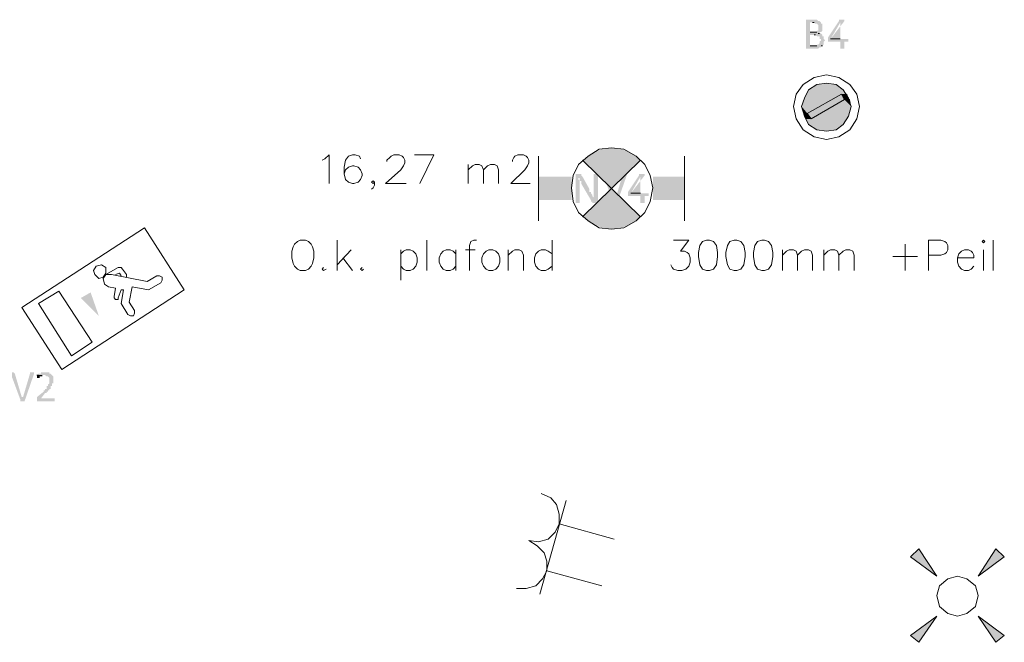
# Model space of a CAD drawing. Header units: millimetres. Extents: x -197899 to 120983, y -4228 to 45370.
# Tile 31 of 200: x -188033 to -185008, y 25407 to 27320. Entities that reach past the tile are written whole.
import ezdxf

# ---------------------------------------------------------------- set-up
doc = ezdxf.new("R2010")
doc.units = ezdxf.units.MM
for name, color, linetype in [('AL63----', 7, 'Continuous'), ('PDF_Geometry', 8, 'Continuous'), ('PDF_Solid Fills', 8, 'Continuous')]:
    doc.layers.add(name, color=color, linetype=linetype)

# ---------------------------------------------------------------- blocks, each defined once
blk = doc.blocks.new('A$C01523A58')
at = {"layer": 'PDF_Solid Fills'}
for color, points in [(7, [(-23418.7, -1833.1), (-23443.9, -1833.1), (-23443.9, -1837.3), (-23443.9, -1917.7), (-23443.9, -1921.9), (-23406.1, -1921.9), (-23402, -1917.7), (-23397.5, -1917.7), (-23397.5, -1913.5), (-23393.4, -1913.5), (-23431.3, -1913.5), (-23431.3, -1879.6), (-23393.4, -1879.6), (-23397.5, -1875.4), (-23406.1, -1875.4), (-23402, -1875.4), (-23402, -1871.1), (-23431.3, -1871.1), (-23431.3, -1841.6), (-23397.5, -1841.6), (-23402, -1837.3), (-23406.1, -1837.3), (-23410.1, -1833.1)]), (7, [(-23397.5, -1841.6), (-23423.3, -1841.6), (-23418.7, -1841.6), (-23414.7, -1845.7), (-23410.1, -1845.7), (-23406.1, -1850), (-23406.1, -1858.5), (-23406.1, -1867), (-23410.1, -1867), (-23410.1, -1871.1), (-23431.3, -1871.1), (-23397.5, -1871.1), (-23393.4, -1867), (-23393.4, -1862.7), (-23393.4, -1854.2), (-23393.4, -1850), (-23393.4, -1845.7), (-23397.5, -1845.7)]), (7, [(-23334.4, -1833.1), (-23342.4, -1833.1), (-23342.4, -1837.3), (-23376.2, -1888.1), (-23376.2, -1892.3), (-23376.2, -1900.8), (-23338.4, -1900.8), (-23338.4, -1921.9), (-23325.8, -1921.9), (-23325.8, -1900.8), (-23313.2, -1900.8), (-23313.2, -1896.5), (-23313.2, -1892.3), (-23368.2, -1892.3), (-23338.4, -1841.6), (-23338.4, -1841.6), (-23325.8, -1837.3), (-23325.8, -1833.1)]), (7, [(-23393.4, -1879.6), (-23418.7, -1879.6), (-23414.7, -1879.6), (-23410.1, -1883.9), (-23402, -1883.9), (-23402, -1892.3), (-23397.5, -1892.3), (-23397.5, -1896.5), (-23397.5, -1896.5), (-23402, -1900.8), (-23402, -1905), (-23402, -1905), (-23406.1, -1909.3), (-23410.1, -1909.3), (-23410.1, -1913.5), (-23431.3, -1913.5), (-23393.4, -1913.5), (-23389.4, -1909.3), (-23389.4, -1905), (-23389.4, -1900.8), (-23389.4, -1900.8), (-23384.8, -1896.5), (-23384.8, -1896.5), (-23389.4, -1892.3), (-23389.4, -1888.1), (-23389.4, -1883.9), (-23393.4, -1883.9)]), (1, [(-23435.9, -2049), (-23443.9, -2061.6), (-23317.2, -2061.6)]), (1, [(-23410.1, -2032), (-23435.9, -2049), (-23329.8, -2049)]), (1, [(-23435.9, -2049), (-23329.8, -2049), (-23317.2, -2061.6)]), (1, [(-23380.8, -2027.8), (-23410.1, -2032), (-23351, -2032)]), (1, [(-23410.1, -2032), (-23351, -2032), (-23329.8, -2049)]), (1, [(-23448.5, -2074.4), (-23457.1, -2099.8), (-23402, -2099.8)]), (1, [(-23443.9, -2061.6), (-23448.5, -2074.4), (-23351, -2074.4)]), (1, [(-23448.5, -2074.4), (-23351, -2074.4), (-23402, -2099.8)]), (1, [(-23443.9, -2061.6), (-23334.4, -2061.6), (-23351, -2074.4)]), (51, [(-23363.6, -2078.6), (-23439.9, -2120.9), (-23397.5, -2120.9)]), (51, [(-23363.6, -2078.6), (-23325.8, -2078.6), (-23397.5, -2120.9)]), (51, [(-23334.4, -2061.6), (-23363.6, -2078.6), (-23325.8, -2078.6)]), (1, [(-23325.8, -2078.6), (-23359.6, -2099.8), (-23304.6, -2099.8)]), (1, [(-23334.4, -2061.6), (-23329.8, -2074.4), (-23313.2, -2074.4)]), (1, [(-23334.4, -2061.6), (-23317.2, -2061.6), (-23313.2, -2074.4)]), (1, [(-23329.8, -2074.4), (-23325.8, -2078.6), (-23308.6, -2078.6)]), (1, [(-23329.8, -2074.4), (-23313.2, -2074.4), (-23308.6, -2078.6)]), (1, [(-23325.8, -2078.6), (-23308.6, -2078.6), (-23304.6, -2099.8)]), (1, [(-23457.1, -2099.8), (-23452.5, -2120.9), (-23439.9, -2120.9)]), (1, [(-23457.1, -2099.8), (-23402, -2099.8), (-23439.9, -2120.9)]), (1, [(-23359.6, -2099.8), (-23410.1, -2129.4), (-23313.2, -2129.4)]), (1, [(-23359.6, -2099.8), (-23304.6, -2099.8), (-23313.2, -2129.4)]), (1, [(-23452.5, -2120.9), (-23448.5, -2129.4), (-23435.9, -2129.4)]), (1, [(-23452.5, -2120.9), (-23439.9, -2120.9), (-23435.9, -2129.4)]), (1, [(-23448.5, -2129.4), (-23443.9, -2137.8), (-23427.3, -2137.8)]), (1, [(-23448.5, -2129.4), (-23435.9, -2129.4), (-23427.3, -2137.8)]), (1, [(-23443.9, -2137.8), (-23435.9, -2154.8), (-23329.8, -2154.8)]), (1, [(-23443.9, -2137.8), (-23317.2, -2137.8), (-23329.8, -2154.8)]), (51, [(-23439.9, -2120.9), (-23397.5, -2120.9), (-23427.3, -2137.8)]), (1, [(-23410.1, -2129.4), (-23427.3, -2137.8), (-23317.2, -2137.8)]), (1, [(-23410.1, -2129.4), (-23313.2, -2129.4), (-23317.2, -2137.8)]), (1, [(-23435.9, -2154.8), (-23410.1, -2171.7), (-23351, -2171.7)]), (1, [(-23435.9, -2154.8), (-23329.8, -2154.8), (-23351, -2171.7)]), (1, [(-23410.1, -2171.7), (-23351, -2171.7), (-23380.8, -2176)]), (7, [(-24142.8, -2307.2), (-24151.4, -2307.2), (-24151.4, -2311.4), (-24151.4, -2396.1), (-24138.7, -2396.1), (-24138.7, -2341.1), (-24138.7, -2332.6), (-24138.7, -2328.4), (-24138.7, -2328.4), (-24142.8, -2324.2), (-24142.8, -2319.9), (-24138.7, -2319.9), (-24130.1, -2315.7), (-24130.1, -2315.7), (-24134.2, -2311.4), (-24134.2, -2307.2), (-24138.7, -2307.2)]), (7, [(-24130.1, -2315.7), (-24138.7, -2319.9), (-24138.7, -2328.4), (-24134.2, -2328.4), (-24134.2, -2336.8), (-24134.2, -2336.8), (-24104.3, -2387.6), (-24096.3, -2379.1), (-24096.3, -2379.1), (-24100.3, -2374.9), (-24100.3, -2370.7), (-24100.3, -2370.7), (-24104.3, -2366.5), (-24104.3, -2362.2), (-24108.9, -2362.2), (-24108.9, -2358), (-24108.9, -2353.7)]), (7, [(-24091.7, -2307.2), (-24096.3, -2307.2), (-24096.3, -2362.2), (-24096.3, -2370.7), (-24096.3, -2379.1), (-24096.3, -2379.1), (-24104.3, -2387.6), (-24104.3, -2391.9), (-24100.3, -2391.9), (-24100.3, -2396.1), (-24087.7, -2396.1), (-24087.7, -2391.9), (-24083.1, -2391.9), (-24083.1, -2311.4), (-24087.7, -2307.2), (-24087.7, -2307.2)]), (7, [(-24062.5, -2307.2), (-24066.5, -2307.2), (-24066.5, -2311.4), (-24066.5, -2311.4), (-24036.7, -2391.9), (-24032.7, -2383.4), (-24053.9, -2311.4), (-24057.9, -2307.2), (-24057.9, -2307.2)]), (7, [(-23998.9, -2307.2), (-24007.5, -2307.2), (-24007.5, -2311.4), (-24028.7, -2383.4), (-24032.7, -2383.4), (-24036.7, -2391.9), (-24036.7, -2396.1), (-24024.1, -2396.1), (-23994.3, -2311.4), (-23994.3, -2307.2), (-23994.3, -2307.2)]), (7, [(-23947.8, -2307.2), (-23956.4, -2307.2), (-23956.4, -2311.4), (-23990.3, -2362.2), (-23990.3, -2366.5), (-23990.3, -2374.9), (-23952.4, -2374.9), (-23952.4, -2396.1), (-23939.2, -2396.1), (-23939.2, -2374.9), (-23926.6, -2374.9), (-23926.6, -2370.7), (-23926.6, -2366.5), (-23981.7, -2366.5), (-23952.4, -2315.7), (-23952.4, -2315.7), (-23939.2, -2311.4), (-23939.2, -2307.2)]), (7, [(-25882.7, -2916.8), (-25886.7, -2916.8), (-25886.7, -2921), (-25886.7, -2921), (-25856.9, -3001.5), (-25852.9, -2993), (-25874.1, -2921), (-25878.1, -2916.8), (-25878.1, -2916.8)]), (7, [(-25819.1, -2916.8), (-25827.7, -2916.8), (-25827.7, -2921), (-25848.9, -2993), (-25852.9, -2993), (-25856.9, -3001.5), (-25856.9, -3005.7), (-25844.3, -3005.7), (-25815.1, -2921), (-25815.1, -2916.8), (-25815.1, -2916.8)]), (7, [(-25781.2, -2916.8), (-25793.9, -2916.8), (-25793.9, -2921), (-25801.9, -2921), (-25801.9, -2925.3), (-25806.5, -2925.3), (-25781.2, -2925.3), (-25776.7, -2929.5), (-25772.6, -2929.5), (-25768.1, -2933.7), (-25768.1, -2942.2), (-25768.1, -2946.4), (-25768.1, -2950.7), (-25768.1, -2950.7), (-25772.6, -2954.9), (-25772.6, -2959.2), (-25776.7, -2959.2), (-25776.7, -2963.4), (-25776.7, -2967.6), (-25781.2, -2967.6), (-25781.2, -2971.8), (-25785.3, -2971.8), (-25785.3, -2976.1), (-25806.5, -2993), (-25806.5, -2997.2), (-25806.5, -3001.5), (-25806.5, -3005.7), (-25751.4, -3005.7), (-25751.4, -3001.5), (-25751.4, -2997.2), (-25793.9, -2997.2), (-25781.2, -2980.3), (-25776.7, -2980.3), (-25776.7, -2976.1), (-25772.6, -2976.1), (-25772.6, -2971.8), (-25768.1, -2971.8), (-25768.1, -2967.6), (-25764, -2967.6), (-25764, -2959.2), (-25760, -2959.2), (-25760, -2954.9), (-25760, -2950.7), (-25755.4, -2950.7), (-25755.4, -2946.4), (-25755.4, -2937.9), (-25755.4, -2933.7), (-25755.4, -2929.5), (-25755.4, -2929.5), (-25760, -2925.3), (-25760, -2925.3), (-25764, -2921), (-25768.1, -2921), (-25768.1, -2916.8), (-25776.7, -2916.8)]), (7, [(-25806.5, -2925.3), (-25806.5, -2929.5), (-25806.5, -2933.7), (-25797.9, -2933.7), (-25797.9, -2929.5), (-25789.3, -2929.5), (-25789.3, -2925.3), (-25781.2, -2925.3)]), (1, [(-23122.3, -3484.1), (-23097, -3458.7), (-23042, -3543.3)]), (1, [(-22860.3, -3458.7), (-22834.5, -3484.1), (-22914.7, -3543.3)]), (1, [(-23097, -3746.5), (-23122.3, -3725.4), (-23042, -3666.1)]), (1, [(-22834.5, -3725.4), (-22860.3, -3746.5), (-22914.7, -3666.1)])]:
    blk.add_hatch(color=color, dxfattribs=at).paths.add_polyline_path(points)
at = {"layer": 'PDF_Solid Fills', "true_color": 0x00dd00}
for points in [[(-24070.5, -2231), (-24100.3, -2243.7), (-24041.3, -2349.5)], [(-24041.3, -2226.8), (-24070.5, -2231), (-24041.3, -2349.5)], [(-24007.5, -2231), (-24041.3, -2226.8), (-24041.3, -2349.5)], [(-23977.6, -2243.7), (-24007.5, -2231), (-24041.3, -2349.5)], [(-24100.3, -2243.7), (-24130.1, -2264.9), (-24041.3, -2349.5)], [(-23952.4, -2264.9), (-23977.6, -2243.7), (-24041.3, -2349.5)], [(-24164, -2315.7), (-24164, -2387.6), (-24265.4, -2315.7)], [(-24164, -2387.6), (-24265.4, -2315.7), (-24265.4, -2387.6)], [(-23914, -2315.7), (-23914, -2387.6), (-23816.5, -2315.7)], [(-23914, -2387.6), (-23816.5, -2315.7), (-23816.5, -2387.6)], [(-24130.1, -2438.4), (-24100.3, -2459.6), (-24041.3, -2349.5)], [(-24100.3, -2459.6), (-24070.5, -2472.3), (-24041.3, -2349.5)], [(-24070.5, -2472.3), (-24041.3, -2476.5), (-24041.3, -2349.5)], [(-24041.3, -2476.5), (-24007.5, -2472.3), (-24041.3, -2349.5)], [(-24007.5, -2472.3), (-23977.6, -2459.6), (-24041.3, -2349.5)], [(-23977.6, -2459.6), (-23952.4, -2438.4), (-24041.3, -2349.5)], [(-25616.1, -2743.2), (-25671.2, -2688.2), (-25641.4, -2671.2)]]:
    blk.add_hatch(color=92, dxfattribs=at).paths.add_polyline_path(points)
at = {"layer": 'PDF_Geometry', "color": 7, "lineweight": 0}
for points in [[(-23423.3, -1841.6), (-23418.7, -1841.6)], [(-23410.1, -1871.1), (-23431.3, -1871.1)], [(-23418.7, -1879.6), (-23414.7, -1879.6)], [(-23406.1, -1875.4), (-23402, -1875.4)], [(-23338.4, -1892.3), (-23368.2, -1892.3)], [(-23410.1, -1913.5), (-23431.3, -1913.5)], [(-23397.5, -1913.5), (-23393.4, -1913.5)], [(-23952.4, -2366.5), (-23981.7, -2366.5)], [(-25801.9, -2925.3), (-25806.5, -2925.3)]]:
    blk.add_lwpolyline(points, dxfattribs=at)
at = {"layer": 'PDF_Geometry', "color": 7, "lineweight": 13}
for points in [[(-23279.4, -2099.8), (-23287.4, -2061.6), (-23308.6, -2032), (-23342.4, -2010.9), (-23380.8, -2002.4), (-23418.7, -2010.9), (-23452.5, -2032), (-23473.7, -2061.6), (-23482.3, -2099.8), (-23473.7, -2137.8), (-23452.5, -2171.7), (-23418.7, -2192.9), (-23380.8, -2201.4), (-23342.4, -2192.9), (-23308.6, -2171.7), (-23287.4, -2137.8), (-23279.4, -2099.8)], [(-23304.6, -2099.8), (-23313.2, -2074.4), (-23329.8, -2049), (-23351, -2032), (-23380.8, -2027.8), (-23410.1, -2032), (-23435.9, -2049), (-23448.5, -2074.4), (-23457.1, -2099.8), (-23448.5, -2129.4), (-23435.9, -2154.8), (-23410.1, -2171.7), (-23380.8, -2176), (-23351, -2171.7), (-23329.8, -2154.8), (-23313.2, -2129.4), (-23304.6, -2099.8)], [(-23334.4, -2061.6), (-23439.9, -2120.9), (-23427.3, -2137.8)], [(-23427.3, -2137.8), (-23325.8, -2078.6)], [(-23325.8, -2078.6), (-23334.4, -2061.6)]]:
    blk.add_lwpolyline(points, dxfattribs=at)
at = {"layer": 'PDF_Geometry', "color": 92, "lineweight": 18, "true_color": 0x00dd00}
for points in [[(-23914, -2349.5), (-23922.6, -2311.4), (-23939.2, -2277.6), (-23965, -2252.2), (-24002.9, -2231), (-24041.3, -2226.8), (-24079.1, -2231), (-24112.9, -2252.2), (-24142.8, -2277.6), (-24159.4, -2311.4), (-24164, -2349.5), (-24159.4, -2391.9), (-24142.8, -2425.7), (-24112.9, -2451.2), (-24079.1, -2472.3), (-24041.3, -2476.5), (-24002.9, -2472.3), (-23965, -2451.2), (-23939.2, -2425.7), (-23922.6, -2391.9), (-23914, -2349.5)], [(-24265.4, -2252.2), (-24265.4, -2451.2)], [(-24130.1, -2438.4), (-23952.4, -2264.9)], [(-23952.4, -2438.4), (-24130.1, -2264.9)], [(-23816.5, -2252.2), (-23816.5, -2451.2)], [(-25852.9, -2717.9), (-25476.2, -2472.3), (-25353.6, -2662.8)], [(-25628.8, -2616.2), (-25616.1, -2628.9), (-25603, -2624.7), (-25594.9, -2612), (-25594.9, -2595), (-25607.5, -2586.6), (-25624.2, -2590.8), (-25632.8, -2603.5), (-25628.8, -2616.2)], [(-25594.9, -2616.2), (-25556.5, -2595)], [(-25543.9, -2599.3), (-25547.9, -2595), (-25556.5, -2595)], [(-25531.3, -2616.2), (-25543.9, -2599.3)], [(-25577.7, -2616.2), (-25594.9, -2616.2), (-25603, -2628.9), (-25598.9, -2645.8), (-25586.3, -2654.3)], [(-25577.7, -2616.2), (-25467.6, -2637.4)], [(-25565.1, -2616.2), (-25552.5, -2612)], [(-25547.9, -2620.4), (-25552.5, -2612)], [(-25531.3, -2624.7), (-25531.3, -2616.2)], [(-25467.6, -2637.4), (-25437.8, -2620.4)], [(-25425.2, -2641.6), (-25421.2, -2633.2), (-25421.2, -2624.7), (-25429.8, -2620.4), (-25437.8, -2620.4)], [(-25586.3, -2654.3), (-25565.1, -2658.6)], [(-25569.1, -2684), (-25565.1, -2658.6)], [(-25522.7, -2700.9), (-25514.1, -2654.3)], [(-25514.1, -2654.3), (-25463.6, -2662.8)], [(-25463.6, -2662.8), (-25425.2, -2641.6)], [(-25738.8, -2667), (-25801.9, -2705.1)], [(-25738.8, -2667), (-25636.8, -2823.7)], [(-25353.6, -2662.8), (-25730.2, -2908.3)], [(-25569.1, -2684), (-25569.1, -2688.2), (-25565.1, -2692.5), (-25556.5, -2692.5), (-25556.5, -2688.2)], [(-25556.5, -2688.2), (-25547.9, -2662.8)], [(-25539.9, -2662.8), (-25547.9, -2705.1)], [(-25547.9, -2662.8), (-25539.9, -2662.8)], [(-25852.9, -2717.9), (-25730.2, -2908.3)], [(-25636.8, -2823.7), (-25700.4, -2866), (-25801.9, -2705.1)], [(-25547.9, -2705.1), (-25526.7, -2739)], [(-25522.7, -2700.9), (-25506.1, -2726.3)], [(-25526.7, -2739), (-25518.7, -2743.2), (-25510.1, -2743.2), (-25506.1, -2734.8), (-25506.1, -2726.3)]]:
    blk.add_lwpolyline(points, dxfattribs=at)
at = {"layer": 'PDF_Geometry', "color": 7, "lineweight": 18, "true_color": 0xeeeeee}
for points in [[(-24929.9, -2264.9), (-24921.9, -2260.6), (-24908.7, -2247.9), (-24908.7, -2336.8)], [(-24811.8, -2260.6), (-24815.8, -2252.2), (-24828.4, -2247.9), (-24837, -2247.9), (-24849.6, -2252.2), (-24858.2, -2264.9), (-24862.2, -2286), (-24862.2, -2307.2), (-24858.2, -2324.2), (-24849.6, -2332.6), (-24837, -2336.8), (-24832.4, -2336.8), (-24819.8, -2332.6), (-24811.8, -2324.2), (-24807.2, -2311.4), (-24807.2, -2307.2), (-24811.8, -2294.5), (-24819.8, -2286), (-24832.4, -2281.8), (-24837, -2281.8), (-24849.6, -2286), (-24858.2, -2294.5), (-24862.2, -2307.2)], [(-24731, -2269.1), (-24731, -2264.9), (-24722.4, -2256.4), (-24718.3, -2252.2), (-24709.7, -2247.9), (-24693.1, -2247.9), (-24684.5, -2252.2), (-24680.5, -2256.4), (-24675.9, -2264.9), (-24675.9, -2273.3), (-24680.5, -2281.8), (-24688.5, -2294.5), (-24735.5, -2336.8), (-24671.9, -2336.8)], [(-24646.7, -2247.9), (-24587.1, -2247.9), (-24629.5, -2336.8)], [(-24345.7, -2269.1), (-24345.7, -2264.9), (-24341.7, -2256.4), (-24337.7, -2252.2), (-24329.1, -2247.9), (-24311.9, -2247.9), (-24303.3, -2252.2), (-24299.3, -2256.4), (-24295.2, -2264.9), (-24295.2, -2273.3), (-24299.3, -2281.8), (-24307.9, -2294.5), (-24350.3, -2336.8), (-24290.7, -2336.8)], [(-24481.6, -2336.8), (-24481.6, -2277.6)], [(-24481.6, -2294.5), (-24468.4, -2281.8), (-24460.4, -2277.6), (-24447.7, -2277.6), (-24439.1, -2281.8), (-24434.6, -2294.5), (-24434.6, -2336.8)], [(-24434.6, -2294.5), (-24422, -2281.8), (-24413.4, -2277.6), (-24400.7, -2277.6), (-24392.7, -2281.8), (-24388.1, -2294.5), (-24388.1, -2336.8)], [(-24769.4, -2332.6), (-24773.4, -2336.8), (-24778, -2332.6), (-24773.4, -2328.4), (-24769.4, -2332.6), (-24769.4, -2341.1), (-24773.4, -2349.5), (-24778, -2353.7)], [(-24997.5, -2510.4), (-25006.1, -2514.6), (-25014.7, -2523.1), (-25018.8, -2531.5), (-25023.3, -2544.3), (-25023.3, -2565.4), (-25018.8, -2582.4), (-25014.7, -2590.8), (-25006.1, -2599.3), (-24997.5, -2603.5), (-24980.9, -2603.5), (-24972.3, -2599.3), (-24963.7, -2590.8), (-24959.7, -2582.4), (-24955.7, -2565.4), (-24955.7, -2544.3), (-24959.7, -2531.5), (-24963.7, -2523.1), (-24972.3, -2514.6), (-24980.9, -2510.4), (-24997.5, -2510.4)], [(-24883.5, -2603.5), (-24883.5, -2510.4)], [(-24608.3, -2603.5), (-24608.3, -2510.4)], [(-24455.8, -2510.4), (-24464.4, -2510.4), (-24473, -2514.6), (-24477, -2527.3), (-24477, -2603.5)], [(-24223, -2510.4), (-24223, -2603.5)], [(-23850.4, -2510.4), (-23803.9, -2510.4), (-23829.2, -2544.3), (-23816.5, -2544.3), (-23808.5, -2548.5), (-23803.9, -2552.7), (-23799.9, -2565.4), (-23799.9, -2578.1), (-23803.9, -2590.8), (-23812.5, -2599.3), (-23825.1, -2603.5), (-23837.8, -2603.5), (-23850.4, -2599.3), (-23855, -2595), (-23859, -2586.6)], [(-23748.9, -2510.4), (-23761.5, -2514.6), (-23770.1, -2527.3), (-23774.1, -2548.5), (-23774.1, -2561.2), (-23770.1, -2586.6), (-23761.5, -2599.3), (-23748.9, -2603.5), (-23740.3, -2603.5), (-23727.7, -2599.3), (-23719.1, -2586.6), (-23715.1, -2561.2), (-23715.1, -2548.5), (-23719.1, -2527.3), (-23727.7, -2514.6), (-23740.3, -2510.4), (-23748.9, -2510.4)], [(-23664, -2510.4), (-23677.2, -2514.6), (-23685.3, -2527.3), (-23689.8, -2548.5), (-23689.8, -2561.2), (-23685.3, -2586.6), (-23677.2, -2599.3), (-23664, -2603.5), (-23656, -2603.5), (-23643.4, -2599.3), (-23634.8, -2586.6), (-23630.2, -2561.2), (-23630.2, -2548.5), (-23634.8, -2527.3), (-23643.4, -2514.6), (-23656, -2510.4), (-23664, -2510.4)], [(-23579.8, -2510.4), (-23592.4, -2514.6), (-23601, -2527.3), (-23605, -2548.5), (-23605, -2561.2), (-23601, -2586.6), (-23592.4, -2599.3), (-23579.8, -2603.5), (-23571.2, -2603.5), (-23558.6, -2599.3), (-23550, -2586.6), (-23545.9, -2561.2), (-23545.9, -2548.5), (-23550, -2527.3), (-23558.6, -2514.6), (-23571.2, -2510.4), (-23579.8, -2510.4)], [(-23067.2, -2603.5), (-23067.2, -2510.4), (-23029.4, -2510.4), (-23016.8, -2514.6), (-23012.2, -2518.9), (-23008.2, -2527.3), (-23008.2, -2540), (-23012.2, -2548.5), (-23016.8, -2552.7), (-23029.4, -2556.9), (-23067.2, -2556.9)], [(-22902.1, -2514.6), (-22898.1, -2518.9), (-22894.1, -2514.6), (-22898.1, -2510.4), (-22902.1, -2514.6)], [(-22868.3, -2603.5), (-22868.3, -2510.4)], [(-24841, -2540), (-24883.5, -2586.6)], [(-24688.5, -2540), (-24688.5, -2633.2)], [(-24688.5, -2552.7), (-24680.5, -2544.3), (-24671.9, -2540), (-24659.3, -2540), (-24650.7, -2544.3), (-24642.1, -2552.7), (-24638.1, -2565.4), (-24638.1, -2578.1), (-24642.1, -2590.8), (-24650.7, -2599.3), (-24659.3, -2603.5), (-24671.9, -2603.5), (-24680.5, -2599.3), (-24688.5, -2590.8)], [(-24519.4, -2552.7), (-24528, -2544.3), (-24536.6, -2540), (-24549.2, -2540), (-24557.8, -2544.3), (-24565.8, -2552.7), (-24570.4, -2565.4), (-24570.4, -2578.1), (-24565.8, -2590.8), (-24557.8, -2599.3), (-24549.2, -2603.5), (-24536.6, -2603.5), (-24528, -2599.3), (-24519.4, -2590.8)], [(-24519.4, -2540), (-24519.4, -2603.5)], [(-24489.6, -2540), (-24460.4, -2540)], [(-24417.9, -2540), (-24426.5, -2544.3), (-24434.6, -2552.7), (-24439.1, -2565.4), (-24439.1, -2578.1), (-24434.6, -2590.8), (-24426.5, -2599.3), (-24417.9, -2603.5), (-24405.3, -2603.5), (-24396.7, -2599.3), (-24388.1, -2590.8), (-24384.1, -2578.1), (-24384.1, -2565.4), (-24388.1, -2552.7), (-24396.7, -2544.3), (-24405.3, -2540), (-24417.9, -2540)], [(-24358.3, -2603.5), (-24358.3, -2540)], [(-24358.3, -2556.9), (-24345.7, -2544.3), (-24337.7, -2540), (-24324.5, -2540), (-24316.5, -2544.3), (-24311.9, -2556.9), (-24311.9, -2603.5)], [(-24223, -2552.7), (-24235.6, -2544.3), (-24244.2, -2540), (-24256.8, -2540), (-24265.4, -2544.3), (-24274, -2552.7), (-24278, -2565.4), (-24278, -2578.1), (-24274, -2590.8), (-24265.4, -2599.3), (-24256.8, -2603.5), (-24244.2, -2603.5), (-24235.6, -2599.3), (-24223, -2590.8)], [(-23516.1, -2603.5), (-23516.1, -2540)], [(-23516.1, -2556.9), (-23503.5, -2544.3), (-23494.9, -2540), (-23482.3, -2540), (-23473.7, -2544.3), (-23469.7, -2556.9), (-23469.7, -2603.5)], [(-23469.7, -2556.9), (-23457.1, -2544.3), (-23448.5, -2540), (-23435.9, -2540), (-23427.3, -2544.3), (-23423.3, -2556.9), (-23423.3, -2603.5)], [(-23389.4, -2603.5), (-23389.4, -2540)], [(-23389.4, -2556.9), (-23376.2, -2544.3), (-23368.2, -2540), (-23355, -2540), (-23347, -2544.3), (-23342.4, -2556.9), (-23342.4, -2603.5)], [(-23342.4, -2556.9), (-23329.8, -2544.3), (-23321.2, -2540), (-23308.6, -2540), (-23300, -2544.3), (-23296, -2556.9), (-23296, -2603.5)], [(-23139.5, -2523.1), (-23139.5, -2603.5)], [(-22978.4, -2565.4), (-22927.9, -2565.4), (-22927.9, -2556.9), (-22931.9, -2548.5), (-22935.9, -2544.3), (-22944.5, -2540), (-22957.2, -2540), (-22965.8, -2544.3), (-22974.4, -2552.7), (-22978.4, -2565.4), (-22978.4, -2578.1), (-22974.4, -2590.8), (-22965.8, -2599.3), (-22957.2, -2603.5), (-22944.5, -2603.5), (-22935.9, -2599.3), (-22927.9, -2590.8)], [(-22898.1, -2540), (-22898.1, -2603.5)], [(-24866.8, -2565.4), (-24837, -2603.5)], [(-23177.3, -2561.2), (-23101.1, -2561.2)], [(-24925.9, -2595), (-24929.9, -2599.3), (-24925.9, -2603.5), (-24917.3, -2599.3)], [(-24807.2, -2595), (-24811.8, -2599.3), (-24807.2, -2603.5), (-24803.2, -2599.3)]]:
    blk.add_lwpolyline(points, dxfattribs=at)
at = {"layer": 'PDF_Geometry', "color": 1, "lineweight": 18}
for points in [[(-24295.2, -3433.3), (-24265.4, -3437.5), (-24235.6, -3429), (-24214.4, -3407.9), (-24201.8, -3382.5), (-24201.8, -3352.8), (-24210.4, -3323.2), (-24227.6, -3302), (-24256.8, -3289.3)], [(-24261.4, -3598.4), (-24180.6, -3310.5)], [(-24032.7, -3429), (-24201.8, -3382.5)], [(-24333.1, -3581.4), (-24303.3, -3581.4), (-24274, -3572.9), (-24252.8, -3551.8), (-24240.2, -3526.4), (-24240.2, -3496.7), (-24248.2, -3471.3), (-24269.4, -3450.2), (-24295.2, -3433.3)], [(-23042, -3543.3), (-23097, -3458.7), (-23122.3, -3484.1), (-23042, -3543.3)], [(-22914.7, -3543.3), (-22834.5, -3484.1), (-22860.3, -3458.7), (-22914.7, -3543.3)], [(-24070.5, -3572.9), (-24240.2, -3526.4)], [(-22914.7, -3602.6), (-22923.3, -3572.9), (-22949.1, -3551.8), (-22978.4, -3543.3), (-23008.2, -3551.8), (-23033.4, -3572.9), (-23042, -3602.6), (-23033.4, -3636.5), (-23008.2, -3657.6), (-22978.4, -3666.1), (-22949.1, -3657.6), (-22923.3, -3636.5), (-22914.7, -3602.6)], [(-23042, -3666.1), (-23122.3, -3725.4), (-23097, -3746.5), (-23042, -3666.1)], [(-22914.7, -3666.1), (-22860.3, -3746.5), (-22834.5, -3725.4), (-22914.7, -3666.1)]]:
    blk.add_lwpolyline(points, dxfattribs=at)
at = {"layer": 'PDF_Solid Fills', "color": 7}
for points in [[(-23325.8, -1837.3), (-23338.4, -1841.6), (-23368.2, -1892.3), (-23338.4, -1892.3)], [(-23939.2, -2311.4), (-23952.4, -2315.7), (-23981.7, -2366.5), (-23952.4, -2366.5)]]:
    blk.add_solid(points, dxfattribs=at)

msp = doc.modelspace()

# ---------------------------------------------------------------- block references
at = {"layer": 'AL63----'}
msp.add_blockref('A$C01523A58', (-162173.6, 29153.2), dxfattribs=at)

doc.saveas('drawing.dxf')
